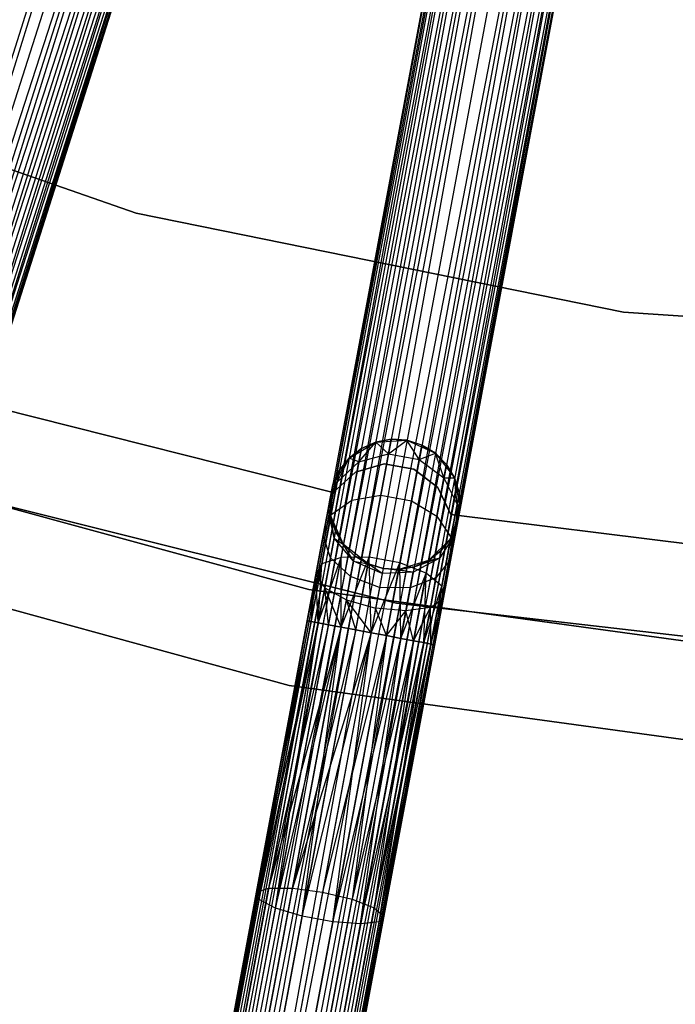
# Model space of a CAD drawing. Extents: x -102 to 101, y -101 to 102.
# Tile 39 of 256: x -18 to -8, y -67 to -52. Entities that reach past the tile are written whole.
import ezdxf

# ---------------------------------------------------------------- set-up
doc = ezdxf.new("R2010")
doc.units = 0
doc.header["$LTSCALE"] = 25.4
doc.layers.get('0').update_dxf_attribs({"linetype": 'CONTINUOUS'})

# ---------------------------------------------------------------- blocks, each defined once
blk = doc.blocks.new('NL2500012268_STL')
at = {"color": 0}
for p, q in [((89.316, -41.169, 328.471), (77.984, -76.791, 328.471)), ((89.316, -41.169, 328.471), (77.984, -76.791, 328.471)), ((89.316, -41.169, 326.529), (78.212, -76.864, 326.5)), ((89.316, -41.169, 326.529), (78.212, -76.864, 326.5)), ((89.544, -41.242, 328.5), (78.212, -76.864, 328.5)), ((89.544, -41.242, 328.5), (78.212, -76.864, 328.5)), ((89.544, -41.242, 326.5), (78.212, -76.864, 326.5)), ((89.544, -41.242, 326.5), (78.212, -76.864, 326.5)), ((89.772, -41.314, 326.529), (78.212, -76.864, 326.5)), ((89.772, -41.314, 326.529), (78.212, -76.864, 326.5)), ((89.772, -41.314, 328.471), (78.44, -76.936, 328.471)), ((89.772, -41.314, 328.471), (78.44, -76.936, 328.471)), ((89.772, -41.314, 326.529), (78.655, -77.004, 326.615)), ((89.772, -41.314, 326.529), (78.655, -77.004, 326.615)), ((89.987, -41.383, 328.385), (78.44, -76.936, 328.471)), ((89.987, -41.383, 328.385), (78.44, -76.936, 328.471)), ((89.987, -41.383, 326.615), (78.655, -77.004, 326.615)), ((89.987, -41.383, 326.615), (78.655, -77.004, 326.615)), ((78.655, -77.004, 326.615), (90.176, -41.443, 326.751)), ((78.655, -77.004, 326.615), (90.176, -41.443, 326.751)), ((78.844, -77.065, 328.249), (89.987, -41.383, 328.385)), ((78.844, -77.065, 328.249), (89.987, -41.383, 328.385)), ((90.176, -41.443, 328.249), (78.844, -77.065, 328.249)), ((90.176, -41.443, 328.249), (78.844, -77.065, 328.249)), ((90.176, -41.443, 326.751), (78.996, -77.113, 326.932)), ((90.176, -41.443, 326.751), (78.996, -77.113, 326.932)), ((90.329, -41.491, 328.068), (78.844, -77.065, 328.249)), ((90.329, -41.491, 328.068), (78.844, -77.065, 328.249)), ((90.329, -41.491, 326.932), (78.996, -77.113, 326.932)), ((90.329, -41.491, 326.932), (78.996, -77.113, 326.932)), ((78.996, -77.113, 326.932), (90.435, -41.525, 327.145)), ((78.996, -77.113, 326.932), (90.435, -41.525, 327.145)), ((79.103, -77.147, 327.855), (90.329, -41.491, 328.068)), ((79.103, -77.147, 327.855), (90.329, -41.491, 328.068)), ((90.435, -41.525, 327.855), (79.103, -77.147, 327.855)), ((90.435, -41.525, 327.855), (79.103, -77.147, 327.855)), ((90.49, -41.543, 327.621), (79.103, -77.147, 327.855)), ((90.49, -41.543, 327.621), (79.103, -77.147, 327.855)), ((90.435, -41.525, 327.145), (79.158, -77.164, 327.379)), ((90.435, -41.525, 327.145), (79.158, -77.164, 327.379)), ((79.158, -77.164, 327.379), (90.49, -41.543, 327.621)), ((90.49, -41.543, 327.379), (79.158, -77.164, 327.379)), ((79.158, -77.164, 327.379), (90.49, -41.543, 327.621)), ((90.49, -41.543, 327.379), (79.158, -77.164, 327.379)), ((93.735, -42.357, 327.379), (86.867, -79.101, 327.379)), ((93.735, -42.357, 327.621), (86.867, -79.101, 327.379)), ((93.735, -42.357, 327.621), (86.867, -79.101, 327.379)), ((93.735, -42.357, 327.379), (86.867, -79.101, 327.379)), ((86.867, -79.101, 327.379), (93.792, -42.367, 327.145)), ((86.867, -79.101, 327.379), (93.792, -42.367, 327.145)), ((86.923, -79.112, 327.855), (93.735, -42.357, 327.621)), ((86.923, -79.112, 327.855), (93.735, -42.357, 327.621)), ((93.792, -42.367, 327.855), (86.923, -79.112, 327.855)), ((93.792, -42.367, 327.855), (86.923, -79.112, 327.855)), ((93.902, -42.388, 328.068), (86.923, -79.112, 327.855)), ((93.902, -42.388, 328.068), (86.923, -79.112, 327.855)), ((93.792, -42.367, 327.145), (87.033, -79.132, 326.932)), ((93.792, -42.367, 327.145), (87.033, -79.132, 326.932)), ((93.902, -42.388, 326.932), (87.033, -79.132, 326.932)), ((93.902, -42.388, 326.932), (87.033, -79.132, 326.932)), ((87.19, -79.162, 328.249), (93.902, -42.388, 328.068)), ((87.19, -79.162, 328.249), (93.902, -42.388, 328.068)), ((87.033, -79.132, 326.932), (94.059, -42.417, 326.751)), ((87.033, -79.132, 326.932), (94.059, -42.417, 326.751)), ((94.059, -42.417, 328.249), (87.19, -79.162, 328.249)), ((94.059, -42.417, 328.249), (87.19, -79.162, 328.249)), ((94.254, -42.454, 328.385), (87.19, -79.162, 328.249)), ((94.254, -42.454, 328.385), (87.19, -79.162, 328.249)), ((94.059, -42.417, 326.751), (87.386, -79.198, 326.615)), ((94.059, -42.417, 326.751), (87.386, -79.198, 326.615)), ((94.254, -42.454, 326.615), (87.386, -79.198, 326.615)), ((94.254, -42.454, 326.615), (87.386, -79.198, 326.615)), ((87.386, -79.198, 326.615), (94.476, -42.495, 326.529)), ((87.386, -79.198, 326.615), (94.476, -42.495, 326.529)), ((87.607, -79.24, 328.471), (94.254, -42.454, 328.385)), ((87.607, -79.24, 328.471), (94.254, -42.454, 328.385)), ((94.476, -42.495, 328.471), (87.607, -79.24, 328.471)), ((94.476, -42.495, 328.471), (87.607, -79.24, 328.471)), ((94.476, -42.495, 326.529), (87.842, -79.284, 326.5)), ((94.476, -42.495, 326.529), (87.842, -79.284, 326.5)), ((94.711, -42.539, 328.5), (87.842, -79.284, 328.5)), ((94.711, -42.539, 328.5), (87.842, -79.284, 328.5)), ((94.711, -42.539, 326.5), (87.842, -79.284, 326.5)), ((94.711, -42.539, 326.5), (87.842, -79.284, 326.5)), ((94.946, -42.583, 326.529), (87.842, -79.284, 326.5)), ((94.946, -42.583, 326.529), (87.842, -79.284, 326.5)), ((94.946, -42.583, 328.471), (88.078, -79.328, 328.471)), ((94.946, -42.583, 328.471), (88.078, -79.328, 328.471)), ((95.168, -42.625, 328.385), (88.078, -79.328, 328.471)), ((95.168, -42.625, 328.385), (88.078, -79.328, 328.471)), ((94.946, -42.583, 326.529), (88.299, -79.369, 326.615)), ((94.946, -42.583, 326.529), (88.299, -79.369, 326.615)), ((95.168, -42.625, 326.615), (88.299, -79.369, 326.615)), ((95.168, -42.625, 326.615), (88.299, -79.369, 326.615)), ((88.299, -79.369, 326.615), (95.363, -42.661, 326.751)), ((88.299, -79.369, 326.615), (95.363, -42.661, 326.751)), ((88.494, -79.406, 328.249), (95.168, -42.625, 328.385)), ((88.494, -79.406, 328.249), (95.168, -42.625, 328.385)), ((95.363, -42.661, 328.249), (88.494, -79.406, 328.249)), ((95.363, -42.661, 328.249), (88.494, -79.406, 328.249)), ((95.52, -42.69, 328.068), (88.494, -79.406, 328.249)), ((95.52, -42.69, 328.068), (88.494, -79.406, 328.249)), ((95.363, -42.661, 326.751), (88.651, -79.435, 326.932)), ((95.363, -42.661, 326.751), (88.651, -79.435, 326.932)), ((95.52, -42.69, 326.932), (88.651, -79.435, 326.932)), ((95.52, -42.69, 326.932), (88.651, -79.435, 326.932)), ((88.761, -79.455, 327.855), (95.52, -42.69, 328.068)), ((88.761, -79.455, 327.855), (95.52, -42.69, 328.068)), ((88.651, -79.435, 326.932), (95.63, -42.711, 327.145)), ((88.651, -79.435, 326.932), (95.63, -42.711, 327.145)), ((95.63, -42.711, 327.855), (88.761, -79.455, 327.855)), ((95.63, -42.711, 327.855), (88.761, -79.455, 327.855)), ((95.687, -42.722, 327.621), (88.761, -79.455, 327.855)), ((95.687, -42.722, 327.621), (88.761, -79.455, 327.855)), ((95.63, -42.711, 327.145), (88.818, -79.466, 327.379)), ((95.63, -42.711, 327.145), (88.818, -79.466, 327.379)), ((88.818, -79.466, 327.379), (95.687, -42.722, 327.621)), ((95.687, -42.722, 327.379), (88.818, -79.466, 327.379)), ((88.818, -79.466, 327.379), (95.687, -42.722, 327.621)), ((95.687, -42.722, 327.379), (88.818, -79.466, 327.379)), ((80.394, -52.483, 21), (87.587, -54.981, 21)), ((87.587, -54.981, 23), (80.394, -52.483, 23)), ((87.587, -54.981, 23), (80.394, -52.483, 23)), ((80.394, -52.483, 21), (87.587, -54.981, 21)), ((87.587, -54.981, 21), (95.049, -56.498, 21)), ((95.049, -56.498, 23), (87.587, -54.981, 23)), ((87.587, -54.981, 23), (87.587, -54.981, 21)), ((87.587, -54.981, 23), (87.587, -54.981, 21)), ((95.049, -56.498, 23), (87.587, -54.981, 23)), ((87.587, -54.981, 21), (95.049, -56.498, 21)), ((95.049, -56.498, 21), (102.646, -57.006, 21)), ((102.646, -57.006, 23), (95.049, -56.498, 23)), ((95.049, -56.498, 23), (95.049, -56.498, 21)), ((95.049, -56.498, 23), (95.049, -56.498, 21)), ((102.646, -57.006, 23), (95.049, -56.498, 23)), ((95.049, -56.498, 21), (102.646, -57.006, 21)), ((90.604, -59.261, 23), (85.161, -57.889, 23)), ((85.161, -57.889, 21), (90.604, -59.261, 21)), ((85.161, -57.889, 21), (90.604, -59.261, 21)), ((90.604, -59.261, 23), (85.161, -57.889, 23)), ((90.846, -58.737, 21), (91.256, -58.491, 21)), ((90.846, -58.737, 21), (91.256, -58.491, 21)), ((90.998, -58.794, 26.552), (91.256, -58.491, 25.5)), ((90.998, -58.794, 26.552), (91.256, -58.491, 25.5)), ((91.256, -58.491, 25.5), (91.036, -58.589, 25.5)), ((91.036, -58.589, 25.5), (91.256, -58.491, 21)), ((91.036, -58.589, 25.5), (91.256, -58.491, 21)), ((91.256, -58.491, 25.5), (91.036, -58.589, 25.5)), ((91.494, -58.448, 25.5), (91.256, -58.491, 25.5)), ((91.256, -58.491, 21), (91.494, -58.448, 25.5)), ((91.494, -58.448, 25.5), (91.256, -58.491, 25.5)), ((91.256, -58.491, 21), (91.494, -58.448, 25.5)), ((91.256, -58.491, 21), (91.734, -58.463, 21)), ((91.256, -58.491, 21), (91.734, -58.463, 21)), ((91.452, -58.67, 26.637), (91.256, -58.491, 25.5)), ((91.452, -58.67, 26.637), (91.256, -58.491, 25.5)), ((91.256, -58.491, 25.5), (91.256, -58.491, 21)), ((91.256, -58.491, 25.5), (91.256, -58.491, 21)), ((91.452, -58.67, 26.637), (91.494, -58.448, 25.5)), ((91.452, -58.67, 26.637), (91.494, -58.448, 25.5)), ((91.452, -58.67, 26.637), (91.734, -58.463, 25.5)), ((91.452, -58.67, 26.637), (91.734, -58.463, 25.5)), ((91.734, -58.463, 25.5), (91.494, -58.448, 25.5)), ((91.494, -58.448, 25.5), (91.734, -58.463, 21)), ((91.734, -58.463, 25.5), (91.494, -58.448, 25.5)), ((91.494, -58.448, 25.5), (91.734, -58.463, 21)), ((91.734, -58.463, 21), (92.17, -58.661, 21)), ((91.923, -58.758, 26.637), (91.734, -58.463, 25.5)), ((91.923, -58.758, 26.637), (91.734, -58.463, 25.5)), ((91.964, -58.536, 25.5), (91.734, -58.463, 25.5)), ((91.734, -58.463, 25.5), (91.734, -58.463, 21)), ((91.734, -58.463, 25.5), (91.734, -58.463, 21)), ((91.964, -58.536, 25.5), (91.734, -58.463, 25.5)), ((91.964, -58.536, 25.5), (91.734, -58.463, 21)), ((91.964, -58.536, 25.5), (91.734, -58.463, 21)), ((91.734, -58.463, 21), (92.17, -58.661, 21)), ((90.229, -60.75, 26.5), (82.407, -58.61, 26.5)), ((82.407, -58.61, 17), (90.229, -60.75, 17)), ((82.407, -58.61, 17), (90.229, -60.75, 17)), ((90.229, -60.75, 26.5), (82.407, -58.61, 26.5)), ((91.036, -58.589, 25.5), (90.846, -58.737, 25.5)), ((90.846, -58.737, 21), (91.036, -58.589, 25.5)), ((91.036, -58.589, 25.5), (90.846, -58.737, 25.5)), ((90.846, -58.737, 21), (91.036, -58.589, 25.5)), ((90.998, -58.794, 26.552), (91.036, -58.589, 25.5)), ((90.998, -58.794, 26.552), (91.036, -58.589, 25.5)), ((90.998, -58.794, 26.552), (91.452, -58.67, 26.637)), ((90.998, -58.794, 26.552), (91.452, -58.67, 26.637)), ((91.334, -59.303, 27.601), (91.452, -58.67, 26.637)), ((91.334, -59.303, 27.601), (91.452, -58.67, 26.637)), ((91.452, -58.67, 26.637), (91.923, -58.758, 26.637)), ((91.452, -58.67, 26.637), (91.923, -58.758, 26.637)), ((91.923, -58.758, 26.637), (91.964, -58.536, 25.5)), ((91.923, -58.758, 26.637), (91.964, -58.536, 25.5)), ((91.923, -58.758, 26.637), (92.17, -58.661, 25.5)), ((91.923, -58.758, 26.637), (92.17, -58.661, 25.5)), ((92.17, -58.661, 25.5), (91.964, -58.536, 25.5)), ((91.964, -58.536, 25.5), (92.17, -58.661, 21)), ((91.964, -58.536, 25.5), (92.17, -58.661, 21)), ((92.17, -58.661, 25.5), (91.964, -58.536, 25.5)), ((92.17, -58.661, 21), (92.464, -59.039, 21)), ((92.301, -59.038, 26.552), (92.17, -58.661, 25.5)), ((92.301, -59.038, 26.552), (92.17, -58.661, 25.5)), ((92.34, -58.832, 25.5), (92.17, -58.661, 25.5)), ((92.17, -58.661, 21), (92.34, -58.832, 25.5)), ((92.17, -58.661, 21), (92.464, -59.039, 21)), ((92.17, -58.661, 25.5), (92.17, -58.661, 21)), ((92.17, -58.661, 25.5), (92.17, -58.661, 21)), ((92.34, -58.832, 25.5), (92.17, -58.661, 25.5)), ((92.17, -58.661, 21), (92.34, -58.832, 25.5)), ((90.597, -59.145, 21), (90.846, -58.737, 21)), ((90.597, -59.145, 21), (90.846, -58.737, 21)), ((90.664, -59.102, 26.401), (90.846, -58.737, 25.5)), ((90.664, -59.102, 26.401), (90.846, -58.737, 25.5)), ((90.664, -59.102, 26.401), (90.998, -58.794, 26.552)), ((90.664, -59.102, 26.401), (90.998, -58.794, 26.552)), ((90.846, -58.737, 25.5), (90.697, -58.926, 25.5)), ((90.697, -58.926, 25.5), (90.846, -58.737, 21)), ((90.697, -58.926, 25.5), (90.846, -58.737, 21)), ((90.846, -58.737, 25.5), (90.697, -58.926, 25.5)), ((90.998, -58.794, 26.552), (90.846, -58.737, 25.5)), ((90.998, -58.794, 26.552), (90.846, -58.737, 25.5)), ((90.846, -58.737, 25.5), (90.846, -58.737, 21)), ((90.846, -58.737, 25.5), (90.846, -58.737, 21)), ((90.888, -59.38, 27.443), (90.998, -58.794, 26.552)), ((90.888, -59.38, 27.443), (90.998, -58.794, 26.552)), ((91.385, -58.822, 23), (90.943, -58.949, 23)), ((90.943, -58.949, 21), (91.385, -58.822, 21)), ((90.943, -58.949, 21), (91.385, -58.822, 21)), ((91.385, -58.822, 23), (90.943, -58.949, 23)), ((91.838, -58.907, 23), (91.385, -58.822, 23)), ((91.385, -58.822, 23), (91.385, -58.822, 21)), ((91.385, -58.822, 21), (91.838, -58.907, 21)), ((91.385, -58.822, 23), (91.385, -58.822, 21)), ((91.385, -58.822, 21), (91.838, -58.907, 21)), ((91.838, -58.907, 23), (91.385, -58.822, 23)), ((91.804, -59.391, 27.601), (91.923, -58.758, 26.637)), ((91.804, -59.391, 27.601), (91.923, -58.758, 26.637)), ((91.923, -58.758, 26.637), (92.301, -59.038, 26.552)), ((91.923, -58.758, 26.637), (92.301, -59.038, 26.552)), ((92.301, -59.038, 26.552), (92.34, -58.832, 25.5)), ((92.301, -59.038, 26.552), (92.34, -58.832, 25.5)), ((92.464, -59.039, 25.5), (92.34, -58.832, 25.5)), ((92.34, -58.832, 25.5), (92.464, -59.039, 21)), ((92.34, -58.832, 25.5), (92.464, -59.039, 21)), ((92.464, -59.039, 25.5), (92.34, -58.832, 25.5)), ((90.697, -58.926, 25.5), (90.597, -59.145, 25.5)), ((90.597, -59.145, 21), (90.697, -58.926, 25.5)), ((90.697, -58.926, 25.5), (90.597, -59.145, 25.5)), ((90.597, -59.145, 21), (90.697, -58.926, 25.5)), ((90.943, -58.949, 23), (90.604, -59.261, 23)), ((90.604, -59.261, 21), (90.943, -58.949, 21)), ((90.604, -59.261, 21), (90.943, -58.949, 21)), ((90.943, -58.949, 23), (90.604, -59.261, 23)), ((90.664, -59.102, 26.401), (90.697, -58.926, 25.5)), ((90.664, -59.102, 26.401), (90.697, -58.926, 25.5)), ((90.943, -58.949, 23), (90.943, -58.949, 21)), ((90.943, -58.949, 23), (90.943, -58.949, 21)), ((92.205, -59.186, 23), (91.838, -58.907, 23)), ((91.838, -58.907, 23), (91.838, -58.907, 21)), ((91.838, -58.907, 21), (92.205, -59.186, 21)), ((91.838, -58.907, 23), (91.838, -58.907, 21)), ((91.838, -58.907, 21), (92.205, -59.186, 21)), ((92.205, -59.186, 23), (91.838, -58.907, 23)), ((83.715, -58.993, 19), (91.576, -60.959, 19)), ((91.576, -60.959, 20), (83.715, -58.993, 20)), ((83.715, -58.993, 19), (91.576, -60.959, 19)), ((91.576, -60.959, 20), (83.715, -58.993, 20)), ((90.526, -59.523, 26.219), (90.664, -59.102, 26.401)), ((90.526, -59.523, 26.219), (90.664, -59.102, 26.401)), ((90.57, -59.604, 27.165), (90.664, -59.102, 26.401)), ((90.57, -59.604, 27.165), (90.664, -59.102, 26.401)), ((90.664, -59.102, 26.401), (90.597, -59.145, 25.5)), ((90.664, -59.102, 26.401), (90.597, -59.145, 25.5)), ((92.192, -59.624, 27.443), (92.301, -59.038, 26.552)), ((92.192, -59.624, 27.443), (92.301, -59.038, 26.552)), ((92.301, -59.038, 26.552), (92.464, -59.039, 25.5)), ((92.301, -59.038, 26.552), (92.464, -59.039, 25.5)), ((92.301, -59.038, 26.552), (92.502, -59.446, 26.401)), ((92.301, -59.038, 26.552), (92.502, -59.446, 26.401)), ((92.464, -59.039, 21), (92.549, -59.51, 21)), ((92.502, -59.446, 26.401), (92.464, -59.039, 25.5)), ((92.502, -59.446, 26.401), (92.464, -59.039, 25.5)), ((92.535, -59.27, 25.5), (92.464, -59.039, 25.5)), ((92.464, -59.039, 21), (92.535, -59.27, 25.5)), ((92.464, -59.039, 21), (92.549, -59.51, 21)), ((92.464, -59.039, 25.5), (92.464, -59.039, 21)), ((92.464, -59.039, 25.5), (92.464, -59.039, 21)), ((92.535, -59.27, 25.5), (92.464, -59.039, 25.5)), ((92.464, -59.039, 21), (92.535, -59.27, 25.5)), ((90.526, -59.523, 26.219), (90.597, -59.145, 25.5)), ((90.526, -59.523, 26.219), (90.597, -59.145, 25.5)), ((90.553, -59.382, 25.5), (90.597, -59.145, 21)), ((90.553, -59.382, 25.5), (90.597, -59.145, 21)), ((90.566, -59.623, 21), (90.597, -59.145, 21)), ((90.566, -59.623, 21), (90.597, -59.145, 21)), ((90.597, -59.145, 25.5), (90.597, -59.145, 21)), ((90.597, -59.145, 25.5), (90.597, -59.145, 21)), ((90.604, -59.261, 23), (90.604, -59.261, 21)), ((90.604, -59.261, 23), (90.604, -59.261, 21)), ((92.408, -59.599, 23), (92.205, -59.186, 23)), ((92.205, -59.186, 23), (92.205, -59.186, 21)), ((92.205, -59.186, 21), (92.408, -59.599, 21)), ((92.205, -59.186, 23), (92.205, -59.186, 21)), ((92.205, -59.186, 21), (92.408, -59.599, 21)), ((92.408, -59.599, 23), (92.205, -59.186, 23)), ((92.502, -59.446, 26.401), (92.535, -59.27, 25.5)), ((92.502, -59.446, 26.401), (92.535, -59.27, 25.5)), ((92.549, -59.51, 25.5), (92.535, -59.27, 25.5)), ((92.535, -59.27, 25.5), (92.549, -59.51, 21)), ((92.535, -59.27, 25.5), (92.549, -59.51, 21)), ((92.549, -59.51, 25.5), (92.535, -59.27, 25.5)), ((90.526, -59.523, 26.219), (90.553, -59.382, 25.5)), ((90.526, -59.523, 26.219), (90.553, -59.382, 25.5)), ((90.553, -59.382, 25.5), (90.566, -59.623, 25.5)), ((90.566, -59.623, 21), (90.553, -59.382, 25.5)), ((90.553, -59.382, 25.5), (90.566, -59.623, 25.5)), ((90.566, -59.623, 21), (90.553, -59.382, 25.5)), ((90.57, -59.604, 27.165), (90.888, -59.38, 27.443)), ((90.57, -59.604, 27.165), (90.888, -59.38, 27.443)), ((90.724, -60.257, 28.039), (90.888, -59.38, 27.443)), ((90.724, -60.257, 28.039), (90.888, -59.38, 27.443)), ((90.888, -59.38, 27.443), (91.334, -59.303, 27.601)), ((90.888, -59.38, 27.443), (91.334, -59.303, 27.601)), ((91.157, -60.251, 28.245), (91.334, -59.303, 27.601)), ((91.157, -60.251, 28.245), (91.334, -59.303, 27.601)), ((91.334, -59.303, 27.601), (91.804, -59.391, 27.601)), ((91.334, -59.303, 27.601), (91.804, -59.391, 27.601)), ((91.627, -60.339, 28.245), (91.804, -59.391, 27.601)), ((91.627, -60.339, 28.245), (91.804, -59.391, 27.601)), ((91.804, -59.391, 27.601), (92.192, -59.624, 27.443)), ((91.804, -59.391, 27.601), (92.192, -59.624, 27.443)), ((90.451, -59.923, 26.829), (90.526, -59.523, 26.219)), ((90.451, -59.923, 26.829), (90.526, -59.523, 26.219)), ((90.617, -59.961, 26.048), (90.526, -59.523, 26.219)), ((90.526, -59.523, 26.219), (90.566, -59.623, 25.5)), ((90.526, -59.523, 26.219), (90.566, -59.623, 25.5)), ((90.617, -59.961, 26.048), (90.526, -59.523, 26.219)), ((92.549, -59.51, 21), (92.404, -59.967, 21)), ((92.549, -59.51, 21), (92.404, -59.967, 21)), ((92.408, -59.947, 27.165), (92.502, -59.446, 26.401)), ((92.408, -59.947, 27.165), (92.502, -59.446, 26.401)), ((92.502, -59.446, 26.401), (92.478, -59.888, 26.219)), ((92.502, -59.446, 26.401), (92.478, -59.888, 26.219)), ((92.478, -59.888, 26.219), (92.549, -59.51, 25.5)), ((92.478, -59.888, 26.219), (92.549, -59.51, 25.5)), ((92.502, -59.446, 26.401), (92.549, -59.51, 25.5)), ((92.502, -59.446, 26.401), (92.549, -59.51, 25.5)), ((92.549, -59.51, 21), (92.504, -59.747, 25.5)), ((92.549, -59.51, 21), (92.504, -59.747, 25.5)), ((92.549, -59.51, 25.5), (92.549, -59.51, 21)), ((92.549, -59.51, 25.5), (92.549, -59.51, 21)), ((90.43, -60.355, 27.675), (90.57, -59.604, 27.165)), ((90.43, -60.355, 27.675), (90.57, -59.604, 27.165)), ((90.451, -59.923, 26.829), (90.57, -59.604, 27.165)), ((90.451, -59.923, 26.829), (90.57, -59.604, 27.165)), ((90.761, -60.06, 21), (90.566, -59.623, 21)), ((90.617, -59.961, 26.048), (90.566, -59.623, 25.5)), ((90.566, -59.623, 25.5), (90.637, -59.853, 25.5)), ((90.617, -59.961, 26.048), (90.566, -59.623, 25.5)), ((90.637, -59.853, 25.5), (90.566, -59.623, 21)), ((90.761, -60.06, 21), (90.566, -59.623, 21)), ((90.637, -59.853, 25.5), (90.566, -59.623, 21)), ((90.566, -59.623, 25.5), (90.637, -59.853, 25.5)), ((90.566, -59.623, 25.5), (90.566, -59.623, 21)), ((90.566, -59.623, 25.5), (90.566, -59.623, 21)), ((92.028, -60.5, 28.039), (92.192, -59.624, 27.443)), ((92.028, -60.5, 28.039), (92.192, -59.624, 27.443)), ((92.192, -59.624, 27.443), (92.408, -59.947, 27.165)), ((92.192, -59.624, 27.443), (92.408, -59.947, 27.165)), ((97.977, -60.292, 23), (92.408, -59.599, 23)), ((92.408, -59.599, 23), (92.408, -59.599, 21)), ((92.408, -59.599, 21), (97.977, -60.292, 21)), ((92.408, -59.599, 23), (92.408, -59.599, 21)), ((92.408, -59.599, 21), (97.977, -60.292, 21)), ((97.977, -60.292, 23), (92.408, -59.599, 23)), ((90.617, -59.961, 26.048), (90.637, -59.853, 25.5)), ((90.617, -59.961, 26.048), (90.637, -59.853, 25.5)), ((90.637, -59.853, 25.5), (90.761, -60.06, 25.5)), ((90.761, -60.06, 21), (90.637, -59.853, 25.5)), ((90.637, -59.853, 25.5), (90.761, -60.06, 25.5)), ((90.761, -60.06, 21), (90.637, -59.853, 25.5)), ((92.478, -59.888, 26.219), (92.235, -60.263, 26.048)), ((92.478, -59.888, 26.219), (92.235, -60.263, 26.048)), ((92.255, -60.156, 25.5), (92.478, -59.888, 26.219)), ((92.255, -60.156, 25.5), (92.478, -59.888, 26.219)), ((92.403, -60.288, 26.829), (92.478, -59.888, 26.219)), ((92.403, -60.288, 26.829), (92.478, -59.888, 26.219)), ((92.404, -59.967, 25.5), (92.504, -59.747, 25.5)), ((92.504, -59.747, 25.5), (92.404, -59.967, 21)), ((92.504, -59.747, 25.5), (92.404, -59.967, 21)), ((92.404, -59.967, 25.5), (92.504, -59.747, 25.5)), ((92.404, -59.967, 25.5), (92.478, -59.888, 26.219)), ((92.404, -59.967, 25.5), (92.478, -59.888, 26.219)), ((92.478, -59.888, 26.219), (92.504, -59.747, 25.5)), ((92.478, -59.888, 26.219), (92.504, -59.747, 25.5)), ((81.917, -60.027, 26.5), (89.929, -62.22, 26.5)), ((89.929, -62.22, 17), (81.917, -60.027, 17)), ((81.917, -60.027, 26.5), (89.929, -62.22, 26.5)), ((89.929, -62.22, 17), (81.917, -60.027, 17)), ((90.339, -60.523, 27.236), (90.451, -59.923, 26.829)), ((90.339, -60.523, 27.236), (90.451, -59.923, 26.829)), ((90.56, -60.266, 26.513), (90.451, -59.923, 26.829)), ((90.56, -60.266, 26.513), (90.451, -59.923, 26.829)), ((90.56, -60.266, 26.513), (90.617, -59.961, 26.048)), ((90.56, -60.266, 26.513), (90.617, -59.961, 26.048)), ((90.915, -60.315, 25.927), (90.617, -59.961, 26.048)), ((90.617, -59.961, 26.048), (90.761, -60.06, 25.5)), ((90.617, -59.961, 26.048), (90.761, -60.06, 25.5)), ((90.915, -60.315, 25.927), (90.617, -59.961, 26.048)), ((92.404, -59.967, 21), (92.065, -60.304, 21)), ((92.404, -59.967, 21), (92.065, -60.304, 21)), ((92.255, -60.156, 25.5), (92.404, -59.967, 25.5)), ((92.404, -59.967, 21), (92.255, -60.156, 25.5)), ((92.255, -60.156, 25.5), (92.404, -59.967, 25.5)), ((92.404, -59.967, 21), (92.255, -60.156, 25.5)), ((92.268, -60.698, 27.675), (92.408, -59.947, 27.165)), ((92.268, -60.698, 27.675), (92.408, -59.947, 27.165)), ((92.408, -59.947, 27.165), (92.403, -60.288, 26.829)), ((92.408, -59.947, 27.165), (92.403, -60.288, 26.829)), ((92.404, -59.967, 25.5), (92.404, -59.967, 21)), ((92.404, -59.967, 25.5), (92.404, -59.967, 21)), ((91.137, -60.357, 21), (90.761, -60.06, 21)), ((90.915, -60.315, 25.927), (90.761, -60.06, 25.5)), ((90.761, -60.06, 25.5), (90.931, -60.231, 25.5)), ((90.915, -60.315, 25.927), (90.761, -60.06, 25.5)), ((90.931, -60.231, 25.5), (90.761, -60.06, 21)), ((91.137, -60.357, 21), (90.761, -60.06, 21)), ((90.931, -60.231, 25.5), (90.761, -60.06, 21)), ((90.761, -60.06, 25.5), (90.931, -60.231, 25.5)), ((90.761, -60.06, 25.5), (90.761, -60.06, 21)), ((90.761, -60.06, 25.5), (90.761, -60.06, 21)), ((92.065, -60.304, 25.5), (92.255, -60.156, 25.5)), ((92.255, -60.156, 25.5), (92.065, -60.304, 21)), ((92.255, -60.156, 25.5), (92.065, -60.304, 21)), ((92.065, -60.304, 25.5), (92.255, -60.156, 25.5)), ((92.235, -60.263, 26.048), (92.255, -60.156, 25.5)), ((92.235, -60.263, 26.048), (92.255, -60.156, 25.5)), ((90.374, -61.261, 28.068), (90.724, -60.257, 28.039)), ((90.374, -61.261, 28.068), (90.724, -60.257, 28.039)), ((90.724, -60.257, 28.039), (90.43, -60.355, 27.675)), ((90.724, -60.257, 28.039), (90.43, -60.355, 27.675)), ((90.475, -60.722, 26.823), (90.56, -60.266, 26.513)), ((90.475, -60.722, 26.823), (90.56, -60.266, 26.513)), ((90.531, -61.29, 28.249), (90.724, -60.257, 28.039)), ((90.531, -61.29, 28.249), (90.724, -60.257, 28.039)), ((90.871, -60.552, 26.288), (90.56, -60.266, 26.513)), ((90.871, -60.552, 26.288), (90.56, -60.266, 26.513)), ((91.157, -60.251, 28.245), (90.724, -60.257, 28.039)), ((91.157, -60.251, 28.245), (90.724, -60.257, 28.039)), ((90.726, -61.327, 28.385), (90.724, -60.257, 28.039)), ((90.726, -61.327, 28.385), (90.724, -60.257, 28.039)), ((90.726, -61.327, 28.385), (91.157, -60.251, 28.245)), ((90.726, -61.327, 28.385), (91.157, -60.251, 28.245)), ((90.871, -60.552, 26.288), (90.915, -60.315, 25.927)), ((90.871, -60.552, 26.288), (90.915, -60.315, 25.927)), ((90.915, -60.315, 25.927), (90.931, -60.231, 25.5)), ((90.915, -60.315, 25.927), (90.931, -60.231, 25.5)), ((91.353, -60.504, 25.883), (90.915, -60.315, 25.927)), ((90.915, -60.315, 25.927), (91.137, -60.357, 25.5)), ((90.915, -60.315, 25.927), (91.137, -60.357, 25.5)), ((91.353, -60.504, 25.883), (90.915, -60.315, 25.927)), ((90.931, -60.231, 25.5), (91.137, -60.357, 25.5)), ((91.137, -60.357, 21), (90.931, -60.231, 25.5)), ((90.931, -60.231, 25.5), (91.137, -60.357, 25.5)), ((91.137, -60.357, 21), (90.931, -60.231, 25.5)), ((90.948, -61.368, 28.471), (91.157, -60.251, 28.245)), ((90.948, -61.368, 28.471), (91.157, -60.251, 28.245)), ((91.183, -61.412, 28.5), (91.157, -60.251, 28.245)), ((91.183, -61.412, 28.5), (91.157, -60.251, 28.245)), ((91.627, -60.339, 28.245), (91.157, -60.251, 28.245)), ((91.627, -60.339, 28.245), (91.157, -60.251, 28.245)), ((91.183, -61.412, 28.5), (91.627, -60.339, 28.245)), ((91.183, -61.412, 28.5), (91.627, -60.339, 28.245)), ((91.418, -61.456, 28.471), (91.627, -60.339, 28.245)), ((91.418, -61.456, 28.471), (91.627, -60.339, 28.245)), ((92.065, -60.304, 21), (91.607, -60.445, 21)), ((92.065, -60.304, 21), (91.607, -60.445, 21)), ((91.64, -61.498, 28.385), (91.627, -60.339, 28.245)), ((91.64, -61.498, 28.385), (91.627, -60.339, 28.245)), ((92.028, -60.5, 28.039), (91.627, -60.339, 28.245)), ((92.028, -60.5, 28.039), (91.627, -60.339, 28.245)), ((91.829, -60.485, 25.927), (92.235, -60.263, 26.048)), ((91.829, -60.485, 25.927), (92.235, -60.263, 26.048)), ((91.845, -60.402, 25.5), (92.235, -60.263, 26.048)), ((91.845, -60.402, 25.5), (92.235, -60.263, 26.048)), ((91.845, -60.402, 25.5), (92.065, -60.304, 25.5)), ((92.065, -60.304, 21), (91.845, -60.402, 25.5)), ((91.845, -60.402, 25.5), (92.065, -60.304, 25.5)), ((92.065, -60.304, 21), (91.845, -60.402, 25.5)), ((92.065, -60.304, 25.5), (92.235, -60.263, 26.048)), ((92.065, -60.304, 25.5), (92.235, -60.263, 26.048)), ((92.065, -60.304, 25.5), (92.065, -60.304, 21)), ((92.065, -60.304, 25.5), (92.065, -60.304, 21)), ((92.178, -60.568, 26.513), (92.235, -60.263, 26.048)), ((92.178, -60.568, 26.513), (92.235, -60.263, 26.048)), ((92.403, -60.288, 26.829), (92.178, -60.568, 26.513)), ((92.403, -60.288, 26.829), (92.178, -60.568, 26.513)), ((92.291, -60.888, 27.236), (92.403, -60.288, 26.829)), ((92.291, -60.888, 27.236), (92.403, -60.288, 26.829)), ((90.207, -61.23, 27.621), (90.43, -60.355, 27.675)), ((90.207, -61.23, 27.621), (90.43, -60.355, 27.675)), ((90.264, -61.24, 27.855), (90.43, -60.355, 27.675)), ((90.264, -61.24, 27.855), (90.43, -60.355, 27.675)), ((90.43, -60.355, 27.675), (90.339, -60.523, 27.236)), ((90.43, -60.355, 27.675), (90.339, -60.523, 27.236)), ((90.374, -61.261, 28.068), (90.43, -60.355, 27.675)), ((90.374, -61.261, 28.068), (90.43, -60.355, 27.675)), ((91.367, -60.429, 21), (91.137, -60.357, 21)), ((91.353, -60.504, 25.883), (91.137, -60.357, 25.5)), ((91.137, -60.357, 25.5), (91.367, -60.429, 25.5)), ((91.353, -60.504, 25.883), (91.137, -60.357, 25.5)), ((91.137, -60.357, 25.5), (91.367, -60.429, 25.5)), ((91.137, -60.357, 25.5), (91.137, -60.357, 21)), ((91.367, -60.429, 21), (91.137, -60.357, 21)), ((91.137, -60.357, 25.5), (91.137, -60.357, 21)), ((91.367, -60.429, 25.5), (91.353, -60.504, 25.883)), ((91.367, -60.429, 25.5), (91.353, -60.504, 25.883)), ((91.829, -60.485, 25.927), (91.353, -60.504, 25.883)), ((91.829, -60.485, 25.927), (91.353, -60.504, 25.883)), ((91.607, -60.445, 21), (91.367, -60.429, 21)), ((91.367, -60.429, 25.5), (91.607, -60.445, 25.5)), ((91.829, -60.485, 25.927), (91.367, -60.429, 25.5)), ((91.829, -60.485, 25.927), (91.367, -60.429, 25.5)), ((91.367, -60.429, 25.5), (91.607, -60.445, 25.5)), ((91.367, -60.429, 25.5), (91.367, -60.429, 21)), ((91.607, -60.445, 21), (91.367, -60.429, 21)), ((91.367, -60.429, 25.5), (91.367, -60.429, 21)), ((91.607, -60.445, 25.5), (91.845, -60.402, 25.5)), ((91.845, -60.402, 25.5), (91.607, -60.445, 21)), ((91.845, -60.402, 25.5), (91.607, -60.445, 21)), ((91.607, -60.445, 25.5), (91.845, -60.402, 25.5)), ((91.607, -60.445, 25.5), (91.829, -60.485, 25.927)), ((91.607, -60.445, 25.5), (91.829, -60.485, 25.927)), ((91.607, -60.445, 25.5), (91.607, -60.445, 21)), ((91.607, -60.445, 25.5), (91.607, -60.445, 21)), ((91.785, -60.723, 26.288), (91.829, -60.485, 25.927)), ((91.785, -60.723, 26.288), (91.829, -60.485, 25.927)), ((91.845, -60.402, 25.5), (91.829, -60.485, 25.927)), ((91.845, -60.402, 25.5), (91.829, -60.485, 25.927)), ((90.207, -61.23, 27.621), (90.339, -60.523, 27.236)), ((90.207, -61.23, 27.379), (90.339, -60.523, 27.236)), ((90.207, -61.23, 27.379), (90.339, -60.523, 27.236)), ((90.207, -61.23, 27.621), (90.339, -60.523, 27.236)), ((90.264, -61.24, 27.145), (90.339, -60.523, 27.236)), ((90.264, -61.24, 27.145), (90.339, -60.523, 27.236)), ((90.374, -61.261, 26.932), (90.339, -60.523, 27.236)), ((90.339, -60.523, 27.236), (90.475, -60.722, 26.823)), ((90.374, -61.261, 26.932), (90.339, -60.523, 27.236)), ((90.339, -60.523, 27.236), (90.475, -60.722, 26.823)), ((90.805, -60.908, 26.53), (90.871, -60.552, 26.288)), ((90.805, -60.908, 26.53), (90.871, -60.552, 26.288)), ((91.313, -60.717, 26.207), (90.871, -60.552, 26.288)), ((91.313, -60.717, 26.207), (90.871, -60.552, 26.288)), ((91.353, -60.504, 25.883), (91.313, -60.717, 26.207)), ((91.353, -60.504, 25.883), (91.313, -60.717, 26.207)), ((91.64, -61.498, 28.385), (92.028, -60.5, 28.039)), ((91.64, -61.498, 28.385), (92.028, -60.5, 28.039)), ((92.178, -60.568, 26.513), (91.785, -60.723, 26.288)), ((92.178, -60.568, 26.513), (91.785, -60.723, 26.288)), ((91.835, -61.534, 28.249), (92.028, -60.5, 28.039)), ((91.835, -61.534, 28.249), (92.028, -60.5, 28.039)), ((91.992, -61.563, 28.068), (92.028, -60.5, 28.039)), ((91.992, -61.563, 28.068), (92.028, -60.5, 28.039)), ((92.268, -60.698, 27.675), (92.028, -60.5, 28.039)), ((92.268, -60.698, 27.675), (92.028, -60.5, 28.039)), ((92.093, -61.025, 26.823), (92.178, -60.568, 26.513)), ((92.093, -61.025, 26.823), (92.178, -60.568, 26.513)), ((98.264, -61.851, 26.5), (90.229, -60.75, 26.5)), ((90.229, -60.75, 17), (98.264, -61.851, 17)), ((90.229, -60.75, 17), (98.264, -61.851, 17)), ((90.229, -60.75, 17), (90.229, -60.75, 26.5)), ((98.264, -61.851, 26.5), (90.229, -60.75, 26.5)), ((90.229, -60.75, 17), (90.229, -60.75, 26.5)), ((90.374, -61.261, 26.932), (90.475, -60.722, 26.823)), ((90.374, -61.261, 26.932), (90.475, -60.722, 26.823)), ((90.726, -61.327, 26.615), (90.475, -60.722, 26.823)), ((90.475, -60.722, 26.823), (90.805, -60.908, 26.53)), ((90.531, -61.29, 26.751), (90.475, -60.722, 26.823)), ((90.726, -61.327, 26.615), (90.475, -60.722, 26.823)), ((90.531, -61.29, 26.751), (90.475, -60.722, 26.823)), ((90.475, -60.722, 26.823), (90.805, -60.908, 26.53)), ((91.313, -60.717, 26.207), (91.253, -61.036, 26.424)), ((91.313, -60.717, 26.207), (91.253, -61.036, 26.424)), ((91.785, -60.723, 26.288), (91.313, -60.717, 26.207)), ((91.785, -60.723, 26.288), (91.313, -60.717, 26.207)), ((91.718, -61.078, 26.53), (91.785, -60.723, 26.288)), ((91.718, -61.078, 26.53), (91.785, -60.723, 26.288)), ((91.992, -61.563, 28.068), (92.268, -60.698, 27.675)), ((91.992, -61.563, 28.068), (92.268, -60.698, 27.675)), ((92.102, -61.584, 27.855), (92.268, -60.698, 27.675)), ((92.102, -61.584, 27.855), (92.268, -60.698, 27.675)), ((92.159, -61.595, 27.621), (92.268, -60.698, 27.675)), ((92.159, -61.595, 27.621), (92.268, -60.698, 27.675)), ((92.291, -60.888, 27.236), (92.268, -60.698, 27.675)), ((92.291, -60.888, 27.236), (92.268, -60.698, 27.675)), ((90.726, -61.327, 26.615), (90.805, -60.908, 26.53)), ((90.726, -61.327, 26.615), (90.805, -60.908, 26.53)), ((90.805, -60.908, 26.53), (91.253, -61.036, 26.424)), ((91.183, -61.412, 26.5), (90.805, -60.908, 26.53)), ((90.948, -61.368, 26.529), (90.805, -60.908, 26.53)), ((91.183, -61.412, 26.5), (90.805, -60.908, 26.53)), ((90.948, -61.368, 26.529), (90.805, -60.908, 26.53)), ((90.805, -60.908, 26.53), (91.253, -61.036, 26.424)), ((92.093, -61.025, 26.823), (92.291, -60.888, 27.236)), ((92.093, -61.025, 26.823), (92.291, -60.888, 27.236)), ((92.102, -61.584, 27.145), (92.291, -60.888, 27.236)), ((92.102, -61.584, 27.145), (92.291, -60.888, 27.236)), ((92.159, -61.595, 27.379), (92.291, -60.888, 27.236)), ((92.159, -61.595, 27.621), (92.291, -60.888, 27.236)), ((92.159, -61.595, 27.621), (92.291, -60.888, 27.236)), ((92.159, -61.595, 27.379), (92.291, -60.888, 27.236)), ((91.253, -61.036, 26.424), (91.183, -61.412, 26.5)), ((91.253, -61.036, 26.424), (91.183, -61.412, 26.5)), ((91.718, -61.078, 26.53), (91.253, -61.036, 26.424)), ((91.718, -61.078, 26.53), (91.253, -61.036, 26.424)), ((91.418, -61.456, 26.529), (91.253, -61.036, 26.424)), ((91.418, -61.456, 26.529), (91.253, -61.036, 26.424)), ((91.418, -61.456, 26.529), (91.718, -61.078, 26.53)), ((91.418, -61.456, 26.529), (91.718, -61.078, 26.53)), ((91.576, -60.959, 19), (91.576, -60.959, 20)), ((91.576, -60.959, 19), (99.627, -61.883, 19)), ((99.627, -61.883, 20), (91.576, -60.959, 20)), ((91.576, -60.959, 19), (91.576, -60.959, 20)), ((91.576, -60.959, 19), (99.627, -61.883, 19)), ((99.627, -61.883, 20), (91.576, -60.959, 20)), ((91.64, -61.498, 26.615), (91.718, -61.078, 26.53)), ((91.64, -61.498, 26.615), (91.718, -61.078, 26.53)), ((92.093, -61.025, 26.823), (91.718, -61.078, 26.53)), ((92.093, -61.025, 26.823), (91.718, -61.078, 26.53)), ((91.835, -61.534, 26.751), (91.718, -61.078, 26.53)), ((91.835, -61.534, 26.751), (91.718, -61.078, 26.53)), ((91.835, -61.534, 26.751), (92.093, -61.025, 26.823)), ((91.835, -61.534, 26.751), (92.093, -61.025, 26.823)), ((91.992, -61.563, 26.932), (92.093, -61.025, 26.823)), ((91.992, -61.563, 26.932), (92.093, -61.025, 26.823)), ((92.102, -61.584, 27.145), (92.093, -61.025, 26.823)), ((92.102, -61.584, 27.145), (92.093, -61.025, 26.823)), ((89.43, -65.388, 28.076), (90.207, -61.23, 27.379)), ((89.43, -65.388, 28.076), (90.207, -61.23, 27.621)), ((89.43, -65.388, 28.076), (90.207, -61.23, 27.379)), ((89.43, -65.388, 28.076), (90.207, -61.23, 27.621)), ((90.264, -61.24, 27.855), (89.43, -65.388, 28.076)), ((90.264, -61.24, 27.855), (89.43, -65.388, 28.076)), ((89.468, -65.498, 27.612), (90.207, -61.23, 27.379)), ((89.468, -65.498, 27.612), (90.207, -61.23, 27.379)), ((89.468, -65.498, 27.612), (90.264, -61.24, 27.145)), ((89.468, -65.498, 27.612), (90.264, -61.24, 27.145)), ((90.207, -61.23, 27.379), (90.264, -61.24, 27.145)), ((90.264, -61.24, 27.855), (90.207, -61.23, 27.621)), ((90.207, -61.23, 27.379), (90.264, -61.24, 27.145)), ((90.264, -61.24, 27.855), (90.207, -61.23, 27.621)), ((90.264, -61.24, 27.145), (90.374, -61.261, 26.932)), ((90.374, -61.261, 28.068), (90.264, -61.24, 27.855)), ((90.264, -61.24, 27.145), (90.374, -61.261, 26.932)), ((90.374, -61.261, 28.068), (90.264, -61.24, 27.855)), ((90.374, -61.261, 28.068), (89.43, -65.388, 28.076)), ((90.374, -61.261, 28.068), (89.43, -65.388, 28.076)), ((89.468, -65.498, 27.612), (90.374, -61.261, 26.932)), ((89.468, -65.498, 27.612), (90.374, -61.261, 26.932)), ((90.374, -61.261, 28.068), (89.614, -65.325, 28.513)), ((90.374, -61.261, 28.068), (89.614, -65.325, 28.513)), ((90.531, -61.29, 28.249), (89.614, -65.325, 28.513)), ((90.531, -61.29, 28.249), (89.614, -65.325, 28.513)), ((90.726, -61.327, 28.385), (89.614, -65.325, 28.513)), ((90.726, -61.327, 28.385), (89.614, -65.325, 28.513)), ((89.72, -65.63, 27.227), (90.374, -61.261, 26.932)), ((89.72, -65.63, 27.227), (90.374, -61.261, 26.932)), ((89.72, -65.63, 27.227), (90.531, -61.29, 26.751)), ((89.72, -65.63, 27.227), (90.531, -61.29, 26.751)), ((89.72, -65.63, 27.227), (90.726, -61.327, 26.615)), ((89.72, -65.63, 27.227), (90.726, -61.327, 26.615)), ((89.979, -65.325, 28.823), (90.726, -61.327, 28.385)), ((89.979, -65.325, 28.823), (90.726, -61.327, 28.385)), ((90.948, -61.368, 28.471), (89.979, -65.325, 28.823)), ((90.948, -61.368, 28.471), (89.979, -65.325, 28.823)), ((90.128, -65.755, 27.009), (90.726, -61.327, 26.615)), ((90.128, -65.755, 27.009), (90.726, -61.327, 26.615)), ((90.128, -65.755, 27.009), (90.948, -61.368, 26.529)), ((90.128, -65.755, 27.009), (90.948, -61.368, 26.529)), ((90.374, -61.261, 26.932), (90.531, -61.29, 26.751)), ((90.531, -61.29, 28.249), (90.374, -61.261, 28.068)), ((90.374, -61.261, 26.932), (90.531, -61.29, 26.751)), ((90.531, -61.29, 28.249), (90.374, -61.261, 28.068)), ((90.531, -61.29, 26.751), (90.726, -61.327, 26.615)), ((90.726, -61.327, 28.385), (90.531, -61.29, 28.249)), ((90.531, -61.29, 26.751), (90.726, -61.327, 26.615)), ((90.726, -61.327, 28.385), (90.531, -61.29, 28.249)), ((90.726, -61.327, 26.615), (90.948, -61.368, 26.529)), ((90.948, -61.368, 28.471), (90.726, -61.327, 28.385)), ((90.726, -61.327, 26.615), (90.948, -61.368, 26.529)), ((90.948, -61.368, 28.471), (90.726, -61.327, 28.385)), ((90.948, -61.368, 26.529), (91.183, -61.412, 26.5)), ((91.183, -61.412, 28.5), (90.948, -61.368, 28.471)), ((90.948, -61.368, 26.529), (91.183, -61.412, 26.5)), ((91.183, -61.412, 28.5), (90.948, -61.368, 28.471)), ((91.183, -61.412, 28.5), (89.979, -65.325, 28.823)), ((91.183, -61.412, 28.5), (89.979, -65.325, 28.823)), ((90.128, -65.755, 27.009), (91.183, -61.412, 26.5)), ((90.128, -65.755, 27.009), (91.183, -61.412, 26.5)), ((91.183, -61.412, 28.5), (90.44, -65.386, 28.935)), ((91.183, -61.412, 28.5), (90.44, -65.386, 28.935)), ((91.418, -61.456, 28.471), (90.44, -65.386, 28.935)), ((91.418, -61.456, 28.471), (90.44, -65.386, 28.935)), ((90.598, -65.843, 27.009), (91.183, -61.412, 26.5)), ((90.598, -65.843, 27.009), (91.183, -61.412, 26.5)), ((90.598, -65.843, 27.009), (91.418, -61.456, 26.529)), ((90.598, -65.843, 27.009), (91.418, -61.456, 26.529)), ((90.598, -65.843, 27.009), (91.64, -61.498, 26.615)), ((90.598, -65.843, 27.009), (91.64, -61.498, 26.615)), ((91.418, -61.456, 28.471), (90.893, -65.496, 28.823)), ((91.418, -61.456, 28.471), (90.893, -65.496, 28.823)), ((91.64, -61.498, 28.385), (90.893, -65.496, 28.823)), ((91.64, -61.498, 28.385), (90.893, -65.496, 28.823)), ((91.835, -61.534, 28.249), (90.893, -65.496, 28.823)), ((91.835, -61.534, 28.249), (90.893, -65.496, 28.823)), ((91.024, -65.874, 27.227), (91.64, -61.498, 26.615)), ((91.024, -65.874, 27.227), (91.64, -61.498, 26.615)), ((91.024, -65.874, 27.227), (91.835, -61.534, 26.751)), ((91.024, -65.874, 27.227), (91.835, -61.534, 26.751)), ((91.183, -61.412, 26.5), (91.418, -61.456, 26.529)), ((91.418, -61.456, 28.471), (91.183, -61.412, 28.5)), ((91.418, -61.456, 28.471), (91.183, -61.412, 28.5)), ((91.183, -61.412, 26.5), (91.418, -61.456, 26.529)), ((91.835, -61.534, 28.249), (91.232, -65.628, 28.513)), ((91.835, -61.534, 28.249), (91.232, -65.628, 28.513)), ((91.418, -61.456, 26.529), (91.64, -61.498, 26.615)), ((91.64, -61.498, 28.385), (91.418, -61.456, 28.471)), ((91.64, -61.498, 28.385), (91.418, -61.456, 28.471)), ((91.418, -61.456, 26.529), (91.64, -61.498, 26.615)), ((91.64, -61.498, 26.615), (91.835, -61.534, 26.751)), ((91.835, -61.534, 28.249), (91.64, -61.498, 28.385)), ((91.835, -61.534, 28.249), (91.64, -61.498, 28.385)), ((91.64, -61.498, 26.615), (91.835, -61.534, 26.751)), ((91.992, -61.563, 28.068), (91.835, -61.534, 28.249)), ((91.835, -61.534, 26.751), (91.992, -61.563, 26.932)), ((91.992, -61.563, 28.068), (91.835, -61.534, 28.249)), ((91.835, -61.534, 26.751), (91.992, -61.563, 26.932)), ((91.024, -65.874, 27.227), (91.992, -61.563, 26.932)), ((91.024, -65.874, 27.227), (91.992, -61.563, 26.932)), ((91.232, -65.628, 28.513), (91.992, -61.563, 28.068)), ((91.232, -65.628, 28.513), (91.992, -61.563, 28.068)), ((91.232, -65.628, 28.513), (92.102, -61.584, 27.855)), ((91.232, -65.628, 28.513), (92.102, -61.584, 27.855)), ((91.306, -65.842, 27.612), (91.992, -61.563, 26.932)), ((91.306, -65.842, 27.612), (91.992, -61.563, 26.932)), ((91.306, -65.842, 27.612), (92.102, -61.584, 27.145)), ((91.306, -65.842, 27.612), (92.102, -61.584, 27.145)), ((91.306, -65.842, 27.612), (92.159, -61.595, 27.379)), ((91.306, -65.842, 27.612), (92.159, -61.595, 27.379)), ((91.382, -65.753, 28.076), (92.102, -61.584, 27.855)), ((91.382, -65.753, 28.076), (92.102, -61.584, 27.855)), ((91.382, -65.753, 28.076), (92.159, -61.595, 27.621)), ((91.382, -65.753, 28.076), (92.159, -61.595, 27.379)), ((91.382, -65.753, 28.076), (92.159, -61.595, 27.621)), ((91.382, -65.753, 28.076), (92.159, -61.595, 27.379)), ((92.102, -61.584, 27.855), (91.992, -61.563, 28.068)), ((91.992, -61.563, 26.932), (92.102, -61.584, 27.145)), ((92.102, -61.584, 27.855), (91.992, -61.563, 28.068)), ((91.992, -61.563, 26.932), (92.102, -61.584, 27.145)), ((92.159, -61.595, 27.621), (92.102, -61.584, 27.855)), ((92.102, -61.584, 27.145), (92.159, -61.595, 27.379)), ((92.159, -61.595, 27.621), (92.102, -61.584, 27.855)), ((92.102, -61.584, 27.145), (92.159, -61.595, 27.379)), ((89.929, -62.22, 26.5), (98.158, -63.347, 26.5)), ((98.158, -63.347, 17), (89.929, -62.22, 17)), ((89.929, -62.22, 26.5), (98.158, -63.347, 26.5)), ((89.929, -62.22, 26.5), (89.929, -62.22, 17)), ((98.158, -63.347, 17), (89.929, -62.22, 17)), ((89.929, -62.22, 26.5), (89.929, -62.22, 17)), ((88.688, -69.356, 29.421), (89.43, -65.388, 28.076)), ((88.688, -69.356, 29.421), (89.43, -65.388, 28.076)), ((88.889, -69.204, 29.828), (89.614, -65.325, 28.513)), ((88.889, -69.204, 29.828), (89.614, -65.325, 28.513)), ((89.266, -69.14, 30.116), (89.979, -65.325, 28.823)), ((89.266, -69.14, 30.116), (89.979, -65.325, 28.823)), ((89.43, -65.388, 28.076), (89.614, -65.325, 28.513)), ((89.43, -65.388, 28.076), (89.614, -65.325, 28.513)), ((89.468, -65.498, 27.612), (89.43, -65.388, 28.076)), ((89.468, -65.498, 27.612), (89.43, -65.388, 28.076)), ((89.614, -65.325, 28.513), (89.979, -65.325, 28.823)), ((89.614, -65.325, 28.513), (89.979, -65.325, 28.823)), ((90.44, -65.386, 28.935), (89.731, -69.178, 30.221)), ((90.44, -65.386, 28.935), (89.731, -69.178, 30.221)), ((89.979, -65.325, 28.823), (90.44, -65.386, 28.935)), ((89.979, -65.325, 28.823), (90.44, -65.386, 28.935)), ((90.44, -65.386, 28.935), (90.893, -65.496, 28.823)), ((90.44, -65.386, 28.935), (90.893, -65.496, 28.823)), ((88.709, -69.56, 28.989), (89.468, -65.498, 27.612)), ((88.709, -69.56, 28.989), (89.468, -65.498, 27.612)), ((89.72, -65.63, 27.227), (89.468, -65.498, 27.612)), ((89.72, -65.63, 27.227), (89.468, -65.498, 27.612)), ((90.179, -69.311, 30.116), (90.893, -65.496, 28.823)), ((90.179, -69.311, 30.116), (90.893, -65.496, 28.823)), ((90.893, -65.496, 28.823), (91.232, -65.628, 28.513)), ((90.893, -65.496, 28.823), (91.232, -65.628, 28.513)), ((88.946, -69.771, 28.63), (89.72, -65.63, 27.227)), ((88.946, -69.771, 28.63), (89.72, -65.63, 27.227)), ((89.345, -69.94, 28.428), (90.128, -65.755, 27.009)), ((89.345, -69.94, 28.428), (90.128, -65.755, 27.009)), ((90.128, -65.755, 27.009), (89.72, -65.63, 27.227)), ((90.128, -65.755, 27.009), (89.72, -65.63, 27.227)), ((90.598, -65.843, 27.009), (90.128, -65.755, 27.009)), ((90.598, -65.843, 27.009), (90.128, -65.755, 27.009)), ((90.507, -69.506, 29.828), (91.232, -65.628, 28.513)), ((90.507, -69.506, 29.828), (91.232, -65.628, 28.513)), ((90.64, -69.72, 29.421), (91.382, -65.753, 28.076)), ((90.64, -69.72, 29.421), (91.382, -65.753, 28.076)), ((91.232, -65.628, 28.513), (91.382, -65.753, 28.076)), ((91.232, -65.628, 28.513), (91.382, -65.753, 28.076)), ((91.382, -65.753, 28.076), (91.306, -65.842, 27.612)), ((91.382, -65.753, 28.076), (91.306, -65.842, 27.612)), ((89.816, -70.028, 28.428), (90.598, -65.843, 27.009)), ((89.816, -70.028, 28.428), (90.598, -65.843, 27.009)), ((90.25, -70.015, 28.63), (91.024, -65.874, 27.227)), ((90.25, -70.015, 28.63), (91.024, -65.874, 27.227)), ((90.547, -69.904, 28.989), (91.306, -65.842, 27.612)), ((90.547, -69.904, 28.989), (91.306, -65.842, 27.612)), ((91.024, -65.874, 27.227), (90.598, -65.843, 27.009)), ((91.024, -65.874, 27.227), (90.598, -65.843, 27.009)), ((91.306, -65.842, 27.612), (91.024, -65.874, 27.227)), ((91.306, -65.842, 27.612), (91.024, -65.874, 27.227))]:
    blk.add_line(p, q, dxfattribs=at)

msp = doc.modelspace()

# ---------------------------------------------------------------- block references
at = {"color": 0}
msp.add_blockref('NL2500012268_STL', (-103.369, -0.081, -1716.928), dxfattribs=at)

doc.saveas('drawing.dxf')
